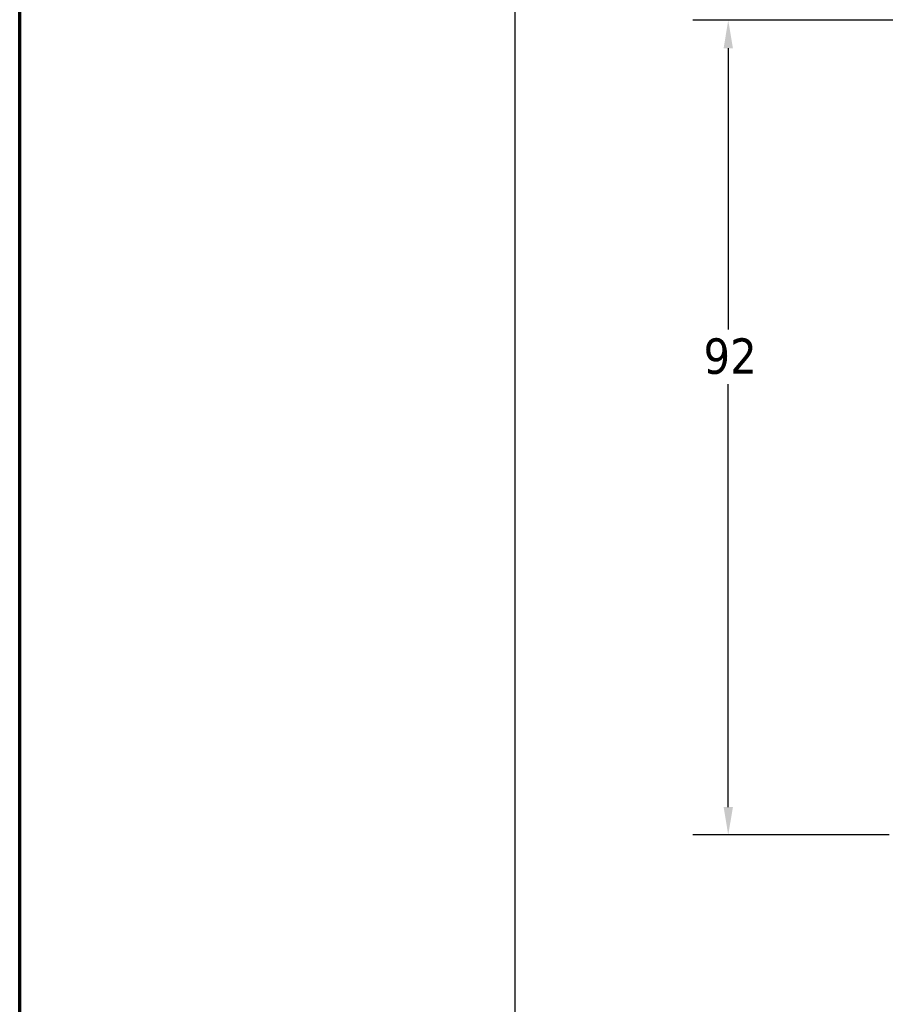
# Model space of a CAD drawing. Header units: inches. Extents: x 5 to 1128, y -85 to 748.
# Tile 128 of 256: x 24 to 122, y 332 to 444. Entities that reach past the tile are written whole.
import ezdxf

# ---------------------------------------------------------------- set-up
doc = ezdxf.new("R2010")
doc.units = ezdxf.units.IN
doc.header["$LTSCALE"] = 32
doc.header["$MEASUREMENT"] = 0
doc.layers.add('Border (ANSI)', color=7, linetype='Continuous', lineweight=70)
doc.layers.add('Dimension (ANSI)', color=7, linetype='Continuous', lineweight=25)
doc.styles.add('Note Text (ANSI)', font='tahoma.ttf')
doc.dimstyles.new('SB Fraction-16 (ANSI)', dxfattribs={"dimscale": 32, "dimtxt": 0.125, "dimasz": 0.098425, "dimexe": 0.125, "dimexo": 0.0625, "dimgap": 0.031496, "dimtad": 0, "dimtih": 1, "dimtoh": 1, "dimdec": 4, "dimrnd": 1e-08, "dimzin": 0, "dimdsep": 46, "dimlunit": 5, "dimtxsty": 'Note Text (ANSI)', "dimcen": 0.09, "dimdle": 0.393701, "dimclrd": 256, "dimclre": 256, "dimclrt": 256, "dimadec": 0, "dimazin": 3, "dimtfac": 0.96, "dimtofl": 0, "dimtmove": 0, "dimatfit": 3, "dimfxl": 1, "dimfrac": 2, "dimtolj": 1, "dimtzin": 12, "dimlwd": -1, "dimlwe": -1, "dimarcsym": 0})

# ---------------------------------------------------------------- blocks, each defined once
blk = doc.blocks.new('Borders SUPERIOR BORDER')
at = {"layer": 'Border (ANSI)'}
blk.add_line((0.75, 0.625), (0.75, 23.375), dxfattribs=at)
blk = doc.blocks.new('*D15')
at = {"layer": 'Defpoints', "color": 0, "transparency": 16777216}
for p in [(140.26, 443.48), (104.02, 351.48), (124.18, 351.48)]:
    blk.add_point(p, dxfattribs=at)
at = {"layer": 'Dimension (ANSI)', "transparency": 16777216}
for p, q in [((138.26, 443.48), (100.02, 443.48)), ((104.02, 440.33), (104.02, 408.57)), ((104.02, 354.63), (104.02, 402.4)), ((122.18, 351.48), (100.02, 351.48))]:
    blk.add_line(p, q, dxfattribs=at)
for points in [[(103.5, 440.33), (104.55, 440.33), (104.02, 443.48)], [(103.5, 354.63), (104.55, 354.63), (104.02, 351.48)]]:
    blk.add_solid(points, dxfattribs=at)
at = {"layer": 'Dimension (ANSI)', "transparency": 16777216, "insert": (101.23, 407.56), "char_height": 4, "attachment_point": 1, "style": 'Note Text (ANSI)'}
blk.add_mtext('\\A1;92', dxfattribs=at)
blk = doc.blocks.new('*D16')
at = {"layer": 'Defpoints', "color": 0, "transparency": 16777216}
for p in [(170.81, 474.98), (79.92, 156.27), (130.87, 156.27)]:
    blk.add_point(p, dxfattribs=at)
at = {"layer": 'Dimension (ANSI)', "transparency": 16777216}
for p, q in [((168.81, 474.98), (75.92, 474.98)), ((79.92, 471.83), (79.92, 330.66)), ((79.92, 159.42), (79.92, 323.59)), ((128.87, 156.27), (75.92, 156.27))]:
    blk.add_line(p, q, dxfattribs=at)
for points in [[(79.39, 471.83), (80.44, 471.83), (79.92, 474.98)], [(79.39, 159.42), (80.44, 159.42), (79.92, 156.27)]]:
    blk.add_solid(points, dxfattribs=at)
at = {"layer": 'Dimension (ANSI)', "transparency": 16777216, "insert": (67.71, 329.65), "char_height": 4, "attachment_point": 1, "style": 'Note Text (ANSI)'}
blk.add_mtext('\\A1;318 11/16', dxfattribs=at)

msp = doc.modelspace()

# ---------------------------------------------------------------- block references
at = {"xscale": 32, "yscale": 32, "zscale": 32}
msp.add_blockref('Borders SUPERIOR BORDER', (0, 0), dxfattribs=at)

# ---------------------------------------------------------------- dimensions: what is measured, and where the dimension line sits
at = {"layer": 'Dimension (ANSI)'}
for base, p1, p2, angle, picture, middle in [((79.91701, 156.27197), (170.80726, 474.98367), (130.86976, 156.27197), 270, '*D16', (79.91701, 327.12782)), ((104.02478, 351.48367), (140.26226, 443.48367), (124.18226, 351.48367), 90, '*D15', (104.02478, 405.48367))]:
    dim = msp.add_linear_dim(base=base, p1=p1, p2=p2, angle=angle, dimstyle='SB Fraction-16 (ANSI)', override={"dimgap": 0.031496, "dimdec": 4, "dimtol": 0, "dimlim": 0, "dimtp": 0, "dimtm": 0, "dimtdec": 2, "dimatfit": 1}, dxfattribs=at)
    dim.commit()
    dim.dimension.update_dxf_attribs({"geometry": picture, "text_midpoint": middle, "dimtype": 160})

doc.saveas('drawing.dxf')
